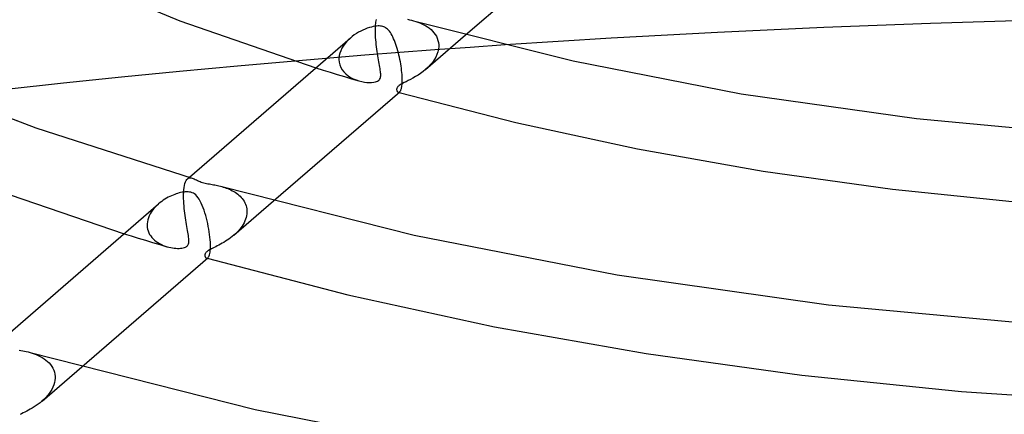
# Model space of a CAD drawing. Header units: millimetres. Extents: x -374 to 374, y -188 to 321.
# Tile 57 of 112: x -73 to -19, y 149 to 171. Entities that reach past the tile are written whole.
import ezdxf

# ---------------------------------------------------------------- set-up
doc = ezdxf.new("R2010")
doc.units = ezdxf.units.MM
doc.layers.add('HIDDEN', color=7, linetype='Continuous')
doc.layers.add('THICK', color=7, linetype='Continuous')

msp = doc.modelspace()

# ---------------------------------------------------------------- linework, layer by layer
at = {"layer": 'HIDDEN'}
for p, q in [((-53.207, 170.851), (-53.198, 170.929)), ((-53.198, 170.929), (-53.187, 171.002)), ((-53.187, 171.002), (-53.174, 171.071)), ((-51.135, 170.998), (-51.019, 170.963)), ((-51.019, 170.963), (-50.904, 170.924)), ((-50.904, 170.924), (-50.791, 170.881)), ((-53.225, 170.472), (-53.224, 170.595)), ((-53.224, 170.345), (-53.225, 170.472)), ((-53.224, 170.595), (-53.223, 170.609)), ((-53.223, 170.624), (-53.222, 170.639)), ((-53.223, 170.609), (-53.223, 170.624)), ((-53.222, 170.653), (-53.221, 170.667)), ((-53.222, 170.639), (-53.222, 170.653)), ((-53.221, 170.667), (-53.22, 170.682)), ((-53.22, 170.682), (-53.215, 170.768)), ((-53.215, 170.768), (-53.207, 170.851)), ((-50.791, 170.881), (-50.68, 170.832)), ((-50.68, 170.832), (-50.571, 170.779)), ((-50.571, 170.779), (-50.467, 170.721)), ((-50.467, 170.721), (-50.366, 170.657)), ((-50.366, 170.657), (-50.271, 170.587)), ((-50.271, 170.587), (-50.18, 170.512)), ((-50.18, 170.512), (-50.096, 170.43)), ((-50.096, 170.43), (-50.019, 170.342)), ((-54.809, 169.844), (-54.903, 169.731)), ((-54.706, 169.951), (-54.809, 169.844)), ((-54.597, 170.051), (-54.706, 169.951)), ((-53.22, 170.215), (-53.224, 170.345)), ((-53.213, 170.085), (-53.22, 170.215)), ((-53.203, 169.954), (-53.213, 170.085)), ((-53.192, 169.824), (-53.203, 169.954)), ((-53.179, 169.695), (-53.192, 169.824)), ((-50.476, 168.329), (-48.289, 170.223)), ((-50.019, 170.342), (-49.949, 170.247)), ((-49.949, 170.247), (-49.889, 170.146)), ((-49.889, 170.146), (-49.839, 170.038)), ((-49.839, 170.038), (-49.8, 169.925)), ((-49.8, 169.925), (-49.774, 169.807)), ((-55.125, 169.358), (-55.173, 169.224)), ((-55.062, 169.488), (-55.125, 169.358)), ((-54.988, 169.612), (-55.062, 169.488)), ((-54.903, 169.731), (-54.988, 169.612)), ((-53.164, 169.567), (-53.179, 169.695)), ((-53.148, 169.442), (-53.164, 169.567)), ((-53.13, 169.319), (-53.148, 169.442)), ((-53.112, 169.199), (-53.13, 169.319)), ((-49.966, 169.397), (-51.884, 169.253)), ((-48.045, 169.536), (-49.966, 169.397)), ((-49.805, 169.298), (-49.856, 169.148)), ((-49.773, 169.447), (-49.805, 169.298)), ((-49.774, 169.807), (-49.76, 169.683)), ((-49.759, 169.595), (-49.773, 169.447)), ((-49.76, 169.683), (-49.76, 169.668)), ((-49.76, 169.668), (-49.759, 169.654)), ((-49.759, 169.654), (-49.759, 169.639)), ((-49.759, 169.639), (-49.759, 169.624)), ((-49.759, 169.624), (-49.759, 169.61)), ((-49.759, 169.61), (-49.759, 169.595)), ((-46.121, 169.67), (-48.045, 169.536)), ((-55.712, 168.948), (-57.632, 168.786)), ((-53.8, 169.103), (-55.712, 168.948)), ((-55.221, 168.935), (-55.222, 168.921)), ((-55.222, 168.921), (-55.222, 168.907)), ((-55.222, 168.907), (-55.222, 168.893)), ((-55.222, 168.893), (-55.222, 168.879)), ((-55.222, 168.879), (-55.221, 168.865)), ((-55.205, 169.088), (-55.221, 168.949)), ((-55.221, 168.949), (-55.221, 168.935)), ((-55.221, 168.865), (-55.207, 168.719)), ((-55.173, 169.224), (-55.205, 169.088)), ((-51.884, 169.253), (-53.8, 169.103)), ((-53.094, 169.081), (-53.112, 169.199)), ((-53.075, 168.967), (-53.094, 169.081)), ((-53.055, 168.856), (-53.075, 168.967)), ((-53.036, 168.748), (-53.055, 168.856)), ((-53.018, 168.646), (-53.036, 168.748)), ((-50.009, 168.854), (-50.108, 168.714)), ((-49.924, 168.999), (-50.009, 168.854)), ((-49.856, 169.148), (-49.924, 168.999)), ((-56.481, 168.419), (-56.093, 168.298)), ((-56.093, 168.298), (-55.704, 168.177)), ((-55.207, 168.719), (-55.172, 168.578)), ((-55.172, 168.578), (-55.117, 168.442)), ((-55.117, 168.442), (-55.042, 168.314)), ((-55.042, 168.314), (-54.951, 168.194)), ((-54.951, 168.194), (-54.843, 168.084)), ((-53.001, 168.55), (-53.018, 168.646)), ((-52.985, 168.459), (-53.001, 168.55)), ((-52.971, 168.373), (-52.985, 168.459)), ((-52.958, 168.293), (-52.971, 168.373)), ((-52.948, 168.219), (-52.958, 168.293)), ((-52.941, 168.15), (-52.948, 168.219)), ((-50.612, 168.217), (-50.75, 168.115)), ((-50.48, 168.325), (-50.612, 168.217)), ((-50.345, 168.448), (-50.48, 168.325)), ((-50.221, 168.578), (-50.345, 168.448)), ((-50.108, 168.714), (-50.221, 168.578)), ((-55.704, 168.177), (-55.314, 168.057)), ((-55.314, 168.057), (-54.922, 167.938)), ((-54.922, 167.938), (-54.53, 167.82)), ((-54.843, 168.084), (-54.72, 167.985)), ((-54.72, 167.985), (-54.586, 167.896)), ((-54.586, 167.896), (-54.44, 167.819)), ((-54.53, 167.82), (-54.137, 167.703)), ((-54.44, 167.819), (-54.286, 167.753)), ((-54.286, 167.753), (-54.124, 167.699)), ((-54.124, 167.699), (-53.976, 167.662)), ((-53.976, 167.662), (-53.83, 167.635)), ((-53.229, 167.643), (-53.158, 167.665)), ((-53.158, 167.665), (-53.102, 167.69)), ((-53.102, 167.69), (-53.059, 167.718)), ((-53.059, 167.718), (-53.023, 167.749)), ((-53.023, 167.749), (-52.994, 167.784)), ((-52.994, 167.784), (-52.97, 167.825)), ((-52.97, 167.825), (-52.954, 167.869)), ((-52.954, 167.869), (-52.942, 167.918)), ((-52.942, 167.918), (-52.936, 167.97)), ((-52.936, 168.087), (-52.941, 168.15)), ((-52.934, 168.027), (-52.936, 168.087)), ((-52.936, 167.97), (-52.934, 168.027)), ((-51.549, 167.658), (-51.656, 167.604)), ((-51.431, 167.717), (-51.549, 167.658)), ((-51.304, 167.782), (-51.431, 167.717)), ((-51.17, 167.854), (-51.304, 167.782)), ((-51.032, 167.933), (-51.17, 167.854)), ((-50.891, 168.02), (-51.032, 167.933)), ((-50.75, 168.115), (-50.891, 168.02)), ((-53.83, 167.635), (-53.688, 167.618)), ((-53.688, 167.618), (-53.555, 167.611)), ((-53.555, 167.611), (-53.431, 167.614)), ((-53.431, 167.614), (-53.32, 167.625)), ((-53.32, 167.625), (-53.229, 167.643)), ((-52.059, 167.271), (-52.063, 167.245)), ((-52.063, 167.245), (-52.063, 167.222)), ((-52.063, 167.222), (-52.061, 167.201)), ((-52.061, 167.201), (-52.057, 167.183)), ((-52.051, 167.298), (-52.059, 167.271)), ((-52.057, 167.183), (-52.052, 167.166)), ((-52.052, 167.166), (-52.046, 167.15)), ((-52.038, 167.326), (-52.051, 167.298)), ((-52.046, 167.15), (-52.039, 167.136)), ((-52.039, 167.136), (-52.03, 167.122)), ((-52.019, 167.356), (-52.038, 167.326)), ((-52.03, 167.122), (-52.02, 167.11)), ((-51.994, 167.386), (-52.019, 167.356)), ((-51.962, 167.417), (-51.994, 167.386)), ((-51.925, 167.448), (-51.962, 167.417)), ((-51.879, 167.479), (-51.925, 167.448)), ((-51.82, 167.515), (-51.879, 167.479)), ((-51.747, 167.556), (-51.82, 167.515)), ((-51.656, 167.604), (-51.747, 167.556)), ((-52.02, 167.11), (-52.01, 167.099)), ((-52.01, 167.099), (-51.998, 167.09)), ((-51.998, 167.09), (-51.986, 167.083)), ((-51.986, 167.083), (-51.973, 167.078)), ((-51.973, 167.078), (-51.961, 167.076)), ((-51.973, 167.078), (-51.966, 167.076)), ((-51.966, 167.076), (-51.959, 167.075)), ((-51.961, 167.076), (-51.948, 167.076)), ((-51.959, 167.075), (-51.953, 167.073)), ((-51.953, 167.073), (-51.946, 167.071)), ((-51.948, 167.076), (-51.935, 167.078)), ((-51.946, 167.071), (-51.939, 167.069)), ((-51.939, 167.069), (-51.933, 167.067)), ((-51.935, 167.078), (-51.922, 167.082)), ((-51.922, 167.082), (-51.908, 167.089)), ((-51.908, 167.089), (-51.895, 167.099)), ((-63.586, 162.234), (-63.547, 162.292)), ((-63.547, 162.292), (-63.505, 162.337)), ((-63.508, 162.334), (-63.411, 162.418)), ((-63.505, 162.337), (-63.469, 162.361)), ((-63.469, 162.361), (-63.432, 162.378)), ((-63.432, 162.378), (-63.392, 162.387)), ((-63.392, 162.387), (-63.35, 162.389)), ((-63.35, 162.389), (-63.306, 162.385)), ((-63.306, 162.385), (-63.261, 162.374)), ((-63.722, 161.587), (-63.712, 161.727)), ((-63.712, 161.727), (-63.697, 161.855)), ((-63.697, 161.855), (-63.676, 161.971)), ((-63.676, 161.971), (-63.651, 162.073)), ((-63.651, 162.073), (-63.621, 162.161)), ((-63.621, 162.161), (-63.586, 162.234)), ((-61.634, 161.904), (-61.554, 161.88)), ((-61.554, 161.88), (-61.472, 161.854)), ((-61.472, 161.854), (-61.39, 161.825)), ((-61.39, 161.825), (-61.308, 161.794)), ((-61.308, 161.794), (-61.225, 161.759)), ((-61.225, 161.759), (-61.144, 161.721)), ((-63.727, 161.374), (-63.725, 161.5)), ((-63.725, 161.244), (-63.727, 161.374)), ((-63.725, 161.515), (-63.724, 161.529)), ((-63.725, 161.5), (-63.725, 161.515)), ((-63.721, 161.112), (-63.725, 161.244)), ((-63.724, 161.544), (-63.723, 161.558)), ((-63.724, 161.529), (-63.724, 161.544)), ((-63.723, 161.573), (-63.722, 161.587)), ((-63.723, 161.558), (-63.723, 161.573)), ((-61.144, 161.721), (-61.063, 161.681)), ((-61.063, 161.681), (-60.985, 161.637)), ((-60.985, 161.637), (-60.909, 161.591)), ((-60.909, 161.591), (-60.836, 161.541)), ((-60.836, 161.541), (-60.765, 161.488)), ((-60.765, 161.488), (-60.698, 161.432)), ((-60.698, 161.432), (-60.633, 161.372)), ((-60.633, 161.372), (-60.573, 161.309)), ((-60.573, 161.309), (-60.516, 161.243)), ((-60.516, 161.243), (-60.464, 161.173)), ((-65.354, 160.699), (-65.429, 160.605)), ((-65.273, 160.79), (-65.354, 160.699)), ((-65.187, 160.876), (-65.273, 160.79)), ((-65.097, 160.958), (-65.187, 160.876)), ((-63.713, 160.977), (-63.721, 161.112)), ((-63.703, 160.843), (-63.713, 160.977)), ((-63.691, 160.709), (-63.703, 160.843)), ((-63.677, 160.577), (-63.691, 160.709)), ((-60.977, 159.235), (-58.796, 161.123)), ((-60.464, 161.173), (-60.417, 161.099)), ((-60.417, 161.099), (-60.375, 161.022)), ((-60.375, 161.022), (-60.339, 160.941)), ((-60.339, 160.941), (-60.309, 160.857)), ((-60.309, 160.857), (-60.286, 160.77)), ((-60.286, 160.77), (-60.27, 160.68)), ((-60.27, 160.68), (-60.262, 160.588)), ((-65.654, 160.191), (-65.688, 160.08)), ((-65.61, 160.299), (-65.654, 160.191)), ((-65.558, 160.404), (-65.61, 160.299)), ((-65.497, 160.506), (-65.558, 160.404)), ((-65.429, 160.605), (-65.497, 160.506)), ((-63.662, 160.447), (-63.677, 160.577)), ((-63.645, 160.318), (-63.662, 160.447)), ((-63.627, 160.192), (-63.645, 160.318)), ((-63.608, 160.069), (-63.627, 160.192)), ((-60.334, 160.116), (-60.371, 160.02)), ((-60.304, 160.212), (-60.334, 160.116)), ((-60.282, 160.309), (-60.304, 160.212)), ((-60.268, 160.405), (-60.282, 160.309)), ((-60.261, 160.5), (-60.268, 160.405)), ((-60.262, 160.588), (-60.261, 160.574)), ((-60.261, 160.574), (-60.261, 160.559)), ((-60.261, 160.559), (-60.261, 160.544)), ((-60.261, 160.544), (-60.261, 160.53)), ((-60.261, 160.53), (-60.261, 160.515)), ((-60.261, 160.515), (-60.261, 160.5)), ((-65.722, 159.855), (-65.723, 159.841)), ((-65.723, 159.841), (-65.723, 159.826)), ((-65.723, 159.826), (-65.723, 159.812)), ((-65.723, 159.812), (-65.723, 159.798)), ((-65.723, 159.798), (-65.723, 159.784)), ((-65.723, 159.784), (-65.723, 159.77)), ((-65.723, 159.77), (-65.715, 159.669)), ((-65.711, 159.967), (-65.722, 159.855)), ((-65.715, 159.669), (-65.697, 159.569)), ((-65.688, 160.08), (-65.711, 159.967)), ((-65.697, 159.569), (-65.669, 159.471)), ((-63.588, 159.949), (-63.608, 160.069)), ((-63.568, 159.832), (-63.588, 159.949)), ((-63.548, 159.718), (-63.568, 159.832)), ((-63.529, 159.608), (-63.548, 159.718)), ((-63.51, 159.502), (-63.529, 159.608)), ((-60.588, 159.649), (-60.656, 159.561)), ((-60.524, 159.739), (-60.588, 159.649)), ((-60.467, 159.831), (-60.524, 159.739)), ((-60.415, 159.925), (-60.467, 159.831)), ((-60.371, 160.02), (-60.415, 159.925)), ((-66.988, 159.32), (-66.598, 159.2)), ((-66.598, 159.2), (-66.207, 159.08)), ((-66.207, 159.08), (-65.816, 158.962)), ((-65.669, 159.471), (-65.632, 159.377)), ((-65.632, 159.377), (-65.585, 159.286)), ((-65.585, 159.286), (-65.529, 159.198)), ((-65.529, 159.198), (-65.465, 159.115)), ((-65.465, 159.115), (-65.393, 159.037)), ((-65.393, 159.037), (-65.315, 158.964)), ((-63.492, 159.4), (-63.51, 159.502)), ((-63.475, 159.305), (-63.492, 159.4)), ((-63.461, 159.217), (-63.475, 159.305)), ((-63.45, 159.134), (-63.461, 159.217)), ((-63.441, 159.058), (-63.45, 159.134)), ((-63.436, 158.988), (-63.441, 159.058)), ((-61.153, 159.093), (-61.243, 159.027)), ((-61.065, 159.161), (-61.153, 159.093)), ((-60.978, 159.233), (-61.065, 159.161)), ((-60.892, 159.311), (-60.978, 159.233)), ((-60.809, 159.391), (-60.892, 159.311)), ((-60.73, 159.475), (-60.809, 159.391)), ((-60.656, 159.561), (-60.73, 159.475)), ((-65.816, 158.962), (-65.424, 158.843)), ((-65.424, 158.843), (-65.031, 158.726)), ((-65.315, 158.964), (-65.229, 158.896)), ((-65.229, 158.896), (-65.138, 158.833)), ((-65.138, 158.833), (-65.041, 158.776)), ((-65.041, 158.776), (-64.941, 158.725)), ((-65.031, 158.726), (-64.637, 158.609)), ((-64.941, 158.725), (-64.838, 158.679)), ((-64.838, 158.679), (-64.733, 158.64)), ((-64.733, 158.64), (-64.627, 158.606)), ((-64.627, 158.606), (-64.53, 158.58)), ((-64.53, 158.58), (-64.433, 158.559)), ((-64.433, 158.559), (-64.338, 158.542)), ((-64.338, 158.542), (-64.244, 158.53)), ((-64.244, 158.53), (-64.151, 158.522)), ((-64.151, 158.522), (-64.061, 158.518)), ((-64.061, 158.518), (-63.974, 158.518)), ((-63.974, 158.518), (-63.892, 158.523)), ((-63.892, 158.523), (-63.815, 158.533)), ((-63.815, 158.533), (-63.744, 158.546)), ((-63.744, 158.546), (-63.682, 158.563)), ((-63.682, 158.563), (-63.629, 158.584)), ((-63.629, 158.584), (-63.584, 158.608)), ((-63.584, 158.608), (-63.546, 158.634)), ((-63.546, 158.634), (-63.515, 158.664)), ((-63.515, 158.664), (-63.49, 158.697)), ((-63.49, 158.697), (-63.47, 158.733)), ((-63.47, 158.733), (-63.454, 158.773)), ((-63.454, 158.773), (-63.444, 158.818)), ((-63.444, 158.818), (-63.437, 158.868)), ((-63.437, 158.868), (-63.434, 158.925)), ((-63.434, 158.925), (-63.436, 158.988)), ((-62.191, 158.492), (-62.254, 158.459)), ((-62.121, 158.528), (-62.191, 158.492)), ((-62.045, 158.566), (-62.121, 158.528)), ((-61.965, 158.606), (-62.045, 158.566)), ((-61.881, 158.649), (-61.965, 158.606)), ((-61.793, 158.694), (-61.881, 158.649)), ((-61.704, 158.742), (-61.793, 158.694)), ((-61.612, 158.793), (-61.704, 158.742)), ((-61.52, 158.847), (-61.612, 158.793)), ((-61.427, 158.904), (-61.52, 158.847)), ((-61.335, 158.964), (-61.427, 158.904)), ((-61.243, 159.027), (-61.335, 158.964)), ((-62.558, 158.179), (-62.563, 158.151)), ((-62.563, 158.151), (-62.563, 158.122)), ((-62.563, 158.122), (-62.559, 158.095)), ((-62.559, 158.095), (-62.551, 158.068)), ((-62.55, 158.206), (-62.558, 158.179)), ((-62.551, 158.068), (-62.54, 158.045)), ((-62.539, 158.231), (-62.55, 158.206)), ((-62.54, 158.045), (-62.527, 158.024)), ((-62.524, 158.255), (-62.539, 158.231)), ((-62.527, 158.024), (-62.511, 158.006)), ((-62.507, 158.278), (-62.524, 158.255)), ((-62.511, 158.006), (-62.493, 157.993)), ((-62.485, 158.302), (-62.507, 158.278)), ((-62.493, 157.993), (-62.474, 157.985)), ((-62.46, 158.326), (-62.485, 158.302)), ((-62.474, 157.985), (-62.461, 157.982)), ((-62.473, 157.984), (-62.467, 157.983)), ((-62.467, 157.983), (-62.46, 157.981)), ((-62.461, 157.982), (-62.449, 157.982)), ((-62.43, 158.35), (-62.46, 158.326)), ((-62.46, 157.981), (-62.453, 157.979)), ((-62.453, 157.979), (-62.447, 157.977)), ((-62.449, 157.982), (-62.436, 157.984)), ((-62.447, 157.977), (-62.44, 157.975)), ((-62.44, 157.975), (-62.433, 157.973)), ((-62.436, 157.984), (-62.422, 157.988)), ((-62.396, 158.375), (-62.43, 158.35)), ((-62.422, 157.988), (-62.409, 157.995)), ((-62.409, 157.995), (-62.396, 158.005)), ((-62.356, 158.401), (-62.396, 158.375)), ((-62.309, 158.429), (-62.356, 158.401)), ((-62.254, 158.459), (-62.309, 158.429)), ((-72.133, 152.81), (-72.021, 152.776)), ((-72.021, 152.776), (-71.909, 152.738)), ((-71.909, 152.738), (-71.796, 152.695)), ((-71.796, 152.695), (-71.684, 152.647)), ((-71.684, 152.647), (-71.574, 152.592)), ((-71.574, 152.592), (-71.466, 152.532)), ((-71.477, 150.141), (-69.301, 152.026)), ((-71.466, 152.532), (-71.363, 152.465)), ((-71.363, 152.465), (-71.265, 152.393)), ((-71.265, 152.393), (-71.173, 152.316)), ((-71.173, 152.316), (-71.089, 152.232)), ((-71.089, 152.232), (-71.012, 152.142)), ((-71.012, 152.142), (-70.944, 152.047)), ((-70.944, 152.047), (-70.885, 151.946)), ((-70.885, 151.946), (-70.837, 151.84)), ((-70.837, 151.84), (-70.801, 151.728)), ((-70.801, 151.728), (-70.776, 151.613)), ((-70.776, 151.613), (-70.763, 151.494)), ((-70.763, 151.494), (-70.763, 151.479)), ((-70.833, 151.028), (-70.882, 150.904)), ((-70.796, 151.154), (-70.833, 151.028)), ((-70.773, 151.28), (-70.796, 151.154)), ((-70.762, 151.406), (-70.773, 151.28)), ((-70.763, 151.479), (-70.762, 151.465)), ((-70.762, 151.465), (-70.762, 151.45)), ((-70.762, 151.45), (-70.762, 151.435)), ((-70.762, 151.435), (-70.762, 151.421)), ((-70.762, 151.421), (-70.762, 151.406)), ((-71.179, 150.441), (-71.274, 150.335)), ((-71.091, 150.551), (-71.179, 150.441)), ((-71.012, 150.665), (-71.091, 150.551)), ((-70.942, 150.783), (-71.012, 150.665)), ((-70.882, 150.904), (-70.942, 150.783)), ((-71.8, 149.894), (-71.908, 149.823)), ((-71.693, 149.97), (-71.8, 149.894)), ((-71.586, 150.051), (-71.693, 149.97)), ((-71.481, 150.138), (-71.586, 150.051)), ((-71.374, 150.234), (-71.481, 150.138)), ((-71.274, 150.335), (-71.374, 150.234)), ((-72.595, 149.448), (-72.678, 149.406)), ((-72.506, 149.492), (-72.595, 149.448)), ((-72.413, 149.539), (-72.506, 149.492)), ((-72.318, 149.588), (-72.413, 149.539)), ((-72.22, 149.64), (-72.318, 149.588)), ((-72.119, 149.696), (-72.22, 149.64)), ((-72.014, 149.757), (-72.119, 149.696)), ((-71.908, 149.823), (-72.014, 149.757))]:
    msp.add_line(p, q, dxfattribs=at)
at = {"layer": 'THICK'}
for p, q in [((-48.289, 170.223), (-41.394, 176.194)), ((-71.893, 174.315), (-63.942, 170.996)), ((-63.942, 170.996), (-56.481, 168.419)), ((-51.47, 171.078), (-51.362, 171.055)), ((-51.362, 171.055), (-51.25, 171.029)), ((-51.25, 171.029), (-51.135, 170.998)), ((-51.133, 170.998), (-42.406, 168.795)), ((-16.993, 171.021), (-22.832, 170.851)), ((-54.148, 170.366), (-54.266, 170.295)), ((-54.029, 170.43), (-54.148, 170.366)), ((-53.907, 170.489), (-54.029, 170.43)), ((-53.787, 170.541), (-53.907, 170.489)), ((-53.67, 170.585), (-53.787, 170.541)), ((-53.557, 170.623), (-53.67, 170.585)), ((-53.448, 170.654), (-53.557, 170.623)), ((-53.345, 170.678), (-53.448, 170.654)), ((-53.248, 170.695), (-53.345, 170.678)), ((-53.16, 170.706), (-53.248, 170.695)), ((-53.082, 170.712), (-53.16, 170.706)), ((-53.011, 170.712), (-53.082, 170.712)), ((-52.946, 170.708), (-53.011, 170.712)), ((-52.885, 170.7), (-52.946, 170.708)), ((-52.826, 170.687), (-52.885, 170.7)), ((-52.771, 170.669), (-52.826, 170.687)), ((-52.717, 170.647), (-52.771, 170.669)), ((-52.664, 170.618), (-52.717, 170.647)), ((-52.611, 170.582), (-52.664, 170.618)), ((-52.559, 170.537), (-52.611, 170.582)), ((-52.507, 170.484), (-52.559, 170.537)), ((-52.456, 170.423), (-52.507, 170.484)), ((-52.407, 170.355), (-52.456, 170.423)), ((-52.36, 170.28), (-52.407, 170.355)), ((-34.497, 170.36), (-40.317, 170.039)), ((-28.667, 170.63), (-34.497, 170.36)), ((-22.832, 170.851), (-28.667, 170.63)), ((-63.411, 162.418), (-54.6, 170.048)), ((-54.491, 170.138), (-54.597, 170.051)), ((-54.38, 170.219), (-54.491, 170.138)), ((-54.266, 170.295), (-54.38, 170.219)), ((-52.315, 170.198), (-52.36, 170.28)), ((-52.27, 170.109), (-52.315, 170.198)), ((-52.227, 170.015), (-52.27, 170.109)), ((-52.186, 169.915), (-52.227, 170.015)), ((-52.145, 169.809), (-52.186, 169.915)), ((-52.106, 169.699), (-52.145, 169.809)), ((-40.317, 170.039), (-46.121, 169.67)), ((-52.068, 169.587), (-52.106, 169.699)), ((-52.032, 169.472), (-52.068, 169.587)), ((-51.999, 169.355), (-52.032, 169.472)), ((-51.967, 169.236), (-51.999, 169.355)), ((-57.632, 168.786), (-60.778, 168.507)), ((-51.937, 169.116), (-51.967, 169.236)), ((-51.909, 168.995), (-51.937, 169.116)), ((-51.883, 168.873), (-51.909, 168.995)), ((-51.859, 168.752), (-51.883, 168.873)), ((-51.838, 168.631), (-51.859, 168.752)), ((-42.406, 168.795), (-33.193, 166.994)), ((-63.948, 168.21), (-67.127, 167.898)), ((-60.778, 168.507), (-63.948, 168.21)), ((-51.819, 168.51), (-51.838, 168.631)), ((-51.802, 168.392), (-51.819, 168.51)), ((-51.788, 168.276), (-51.802, 168.392)), ((-51.776, 168.164), (-51.788, 168.276)), ((-79.314, 167.982), (-71.81, 165.126)), ((-67.127, 167.898), (-70.3, 167.571)), ((-51.767, 168.055), (-51.776, 168.164)), ((-51.761, 167.951), (-51.767, 168.055)), ((-51.76, 167.936), (-51.761, 167.951)), ((-51.759, 167.922), (-51.76, 167.936)), ((-51.759, 167.907), (-51.759, 167.922)), ((-51.758, 167.893), (-51.759, 167.907)), ((-51.758, 167.879), (-51.758, 167.893)), ((-51.757, 167.865), (-51.758, 167.879)), ((-51.758, 167.629), (-51.756, 167.704)), ((-51.756, 167.782), (-51.757, 167.865)), ((-51.756, 167.704), (-51.756, 167.782)), ((-70.3, 167.571), (-73.45, 167.232)), ((-51.895, 167.099), (-51.881, 167.114)), ((-51.881, 167.114), (-51.866, 167.132)), ((-51.866, 167.132), (-51.852, 167.155)), ((-51.852, 167.155), (-51.838, 167.181)), ((-51.838, 167.181), (-51.825, 167.212)), ((-51.825, 167.212), (-51.813, 167.247)), ((-51.813, 167.247), (-51.802, 167.287)), ((-51.802, 167.287), (-51.791, 167.332)), ((-51.791, 167.332), (-51.782, 167.381)), ((-51.782, 167.381), (-51.774, 167.435)), ((-51.774, 167.435), (-51.767, 167.495)), ((-51.767, 167.495), (-51.762, 167.559)), ((-51.762, 167.559), (-51.758, 167.629)), ((-58.796, 161.123), (-51.895, 167.1)), ((-51.933, 167.067), (-45.536, 165.412)), ((-33.193, 166.994), (-23.602, 165.631)), ((-23.602, 165.631), (-13.742, 164.73)), ((-71.81, 165.126), (-63.262, 162.374)), ((-45.536, 165.412), (-38.877, 163.967)), ((-38.877, 163.967), (-31.996, 162.746)), ((-76.102, 162.431), (-66.988, 159.32)), ((-63.261, 162.374), (-63.205, 162.354)), ((-63.205, 162.354), (-63.147, 162.328)), ((-63.147, 162.328), (-63.086, 162.299)), ((-63.086, 162.299), (-63.023, 162.267)), ((-63.023, 162.267), (-62.957, 162.234)), ((-31.996, 162.746), (-24.921, 161.76)), ((-62.957, 162.234), (-62.89, 162.204)), ((-62.89, 162.204), (-62.825, 162.177)), ((-62.825, 162.177), (-62.761, 162.153)), ((-62.761, 162.153), (-62.697, 162.133)), ((-62.697, 162.133), (-62.628, 162.114)), ((-62.628, 162.114), (-62.554, 162.097)), ((-62.554, 162.097), (-62.476, 162.08)), ((-62.476, 162.08), (-62.396, 162.064)), ((-62.396, 162.064), (-62.315, 162.049)), ((-62.315, 162.049), (-62.235, 162.035)), ((-62.235, 162.035), (-62.157, 162.021)), ((-62.157, 162.021), (-62.082, 162.007)), ((-62.082, 162.007), (-62.012, 161.993)), ((-62.012, 161.993), (-61.94, 161.979)), ((-61.94, 161.979), (-61.866, 161.963)), ((-61.866, 161.963), (-61.791, 161.945)), ((-61.791, 161.945), (-61.713, 161.926)), ((-61.713, 161.926), (-61.634, 161.904)), ((-61.633, 161.904), (-51.107, 159.239)), ((-24.921, 161.76), (-17.654, 161.015)), ((-64.748, 161.213), (-64.838, 161.154)), ((-64.658, 161.267), (-64.748, 161.213)), ((-64.568, 161.316), (-64.658, 161.267)), ((-64.478, 161.362), (-64.568, 161.316)), ((-64.389, 161.404), (-64.478, 161.362)), ((-64.302, 161.441), (-64.389, 161.404)), ((-64.216, 161.475), (-64.302, 161.441)), ((-64.133, 161.505), (-64.216, 161.475)), ((-64.052, 161.531), (-64.133, 161.505)), ((-63.973, 161.554), (-64.052, 161.531)), ((-63.893, 161.574), (-63.973, 161.554)), ((-63.81, 161.591), (-63.893, 161.574)), ((-63.725, 161.605), (-63.81, 161.591)), ((-63.639, 161.615), (-63.725, 161.605)), ((-63.555, 161.619), (-63.639, 161.615)), ((-63.473, 161.617), (-63.555, 161.619)), ((-63.396, 161.608), (-63.473, 161.617)), ((-63.324, 161.593), (-63.396, 161.608)), ((-63.256, 161.571), (-63.324, 161.593)), ((-63.19, 161.54), (-63.256, 161.571)), ((-63.125, 161.499), (-63.19, 161.54)), ((-63.059, 161.444), (-63.125, 161.499)), ((-62.994, 161.377), (-63.059, 161.444)), ((-62.932, 161.297), (-62.994, 161.377)), ((-62.872, 161.206), (-62.932, 161.297)), ((-62.815, 161.105), (-62.872, 161.206)), ((-73.911, 153.324), (-65.101, 160.954)), ((-65.013, 161.027), (-65.097, 160.958)), ((-64.927, 161.092), (-65.013, 161.027)), ((-64.838, 161.154), (-64.927, 161.092)), ((-62.76, 160.993), (-62.815, 161.105)), ((-62.707, 160.873), (-62.76, 160.993)), ((-62.656, 160.743), (-62.707, 160.873)), ((-62.607, 160.607), (-62.656, 160.743)), ((-62.56, 160.466), (-62.607, 160.607)), ((-62.517, 160.321), (-62.56, 160.466)), ((-62.476, 160.174), (-62.517, 160.321)), ((-62.439, 160.024), (-62.476, 160.174)), ((-62.404, 159.873), (-62.439, 160.024)), ((-62.373, 159.721), (-62.404, 159.873)), ((-62.345, 159.569), (-62.373, 159.721)), ((-62.32, 159.418), (-62.345, 159.569)), ((-62.3, 159.27), (-62.32, 159.418)), ((-62.283, 159.126), (-62.3, 159.27)), ((-62.271, 158.988), (-62.283, 159.126)), ((-51.107, 159.239), (-39.995, 157.06)), ((-62.262, 158.856), (-62.271, 158.988)), ((-62.268, 158.409), (-62.26, 158.516)), ((-62.262, 158.841), (-62.262, 158.856)), ((-62.261, 158.827), (-62.262, 158.841)), ((-62.26, 158.813), (-62.261, 158.827)), ((-62.26, 158.798), (-62.26, 158.813)), ((-62.259, 158.784), (-62.26, 158.798)), ((-62.26, 158.516), (-62.257, 158.638)), ((-62.259, 158.77), (-62.259, 158.784)), ((-62.257, 158.638), (-62.259, 158.77)), ((-69.301, 152.026), (-62.396, 158.006)), ((-62.433, 157.973), (-54.727, 155.97)), ((-62.396, 158.005), (-62.373, 158.03)), ((-62.373, 158.03), (-62.35, 158.065)), ((-62.35, 158.065), (-62.329, 158.111)), ((-62.329, 158.111), (-62.31, 158.167)), ((-62.31, 158.167), (-62.293, 158.235)), ((-62.293, 158.235), (-62.279, 158.316)), ((-62.279, 158.316), (-62.268, 158.409)), ((-39.995, 157.06), (-28.425, 155.412)), ((-54.727, 155.97), (-46.7, 154.222)), ((-28.425, 155.412), (-16.53, 154.323)), ((-46.7, 154.222), (-38.401, 152.746)), ((-72.724, 152.94), (-72.632, 152.923)), ((-72.632, 152.923), (-72.537, 152.905)), ((-72.537, 152.905), (-72.44, 152.885)), ((-72.44, 152.885), (-72.34, 152.863)), ((-72.34, 152.863), (-72.238, 152.838)), ((-72.238, 152.838), (-72.133, 152.81)), ((-72.132, 152.81), (-59.81, 149.683)), ((-38.401, 152.746), (-29.872, 151.556)), ((-29.872, 151.556), (-21.142, 150.66)), ((-21.142, 150.66), (-12.293, 150.073)), ((-59.81, 149.683), (-46.798, 147.127))]:
    msp.add_line(p, q, dxfattribs=at)

doc.saveas('drawing.dxf')
